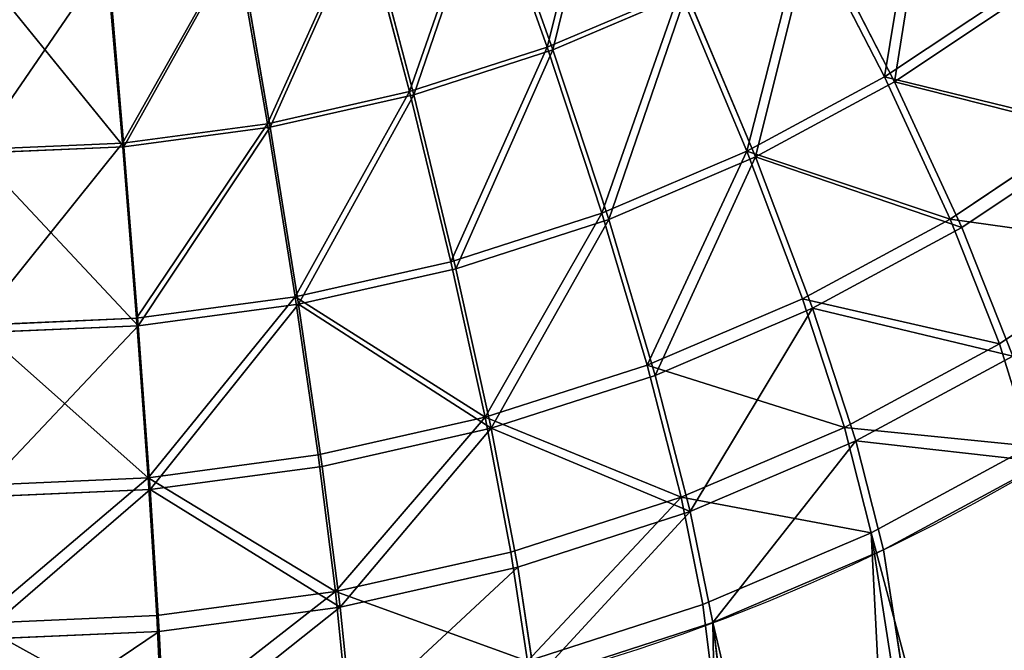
# Model space of a CAD drawing. Extents: x 61 to 680, y 107 to 1063.
# Tile 41 of 186: x 266 to 303, y 201 to 224. Entities that reach past the tile are written whole.
import ezdxf

# ---------------------------------------------------------------- set-up
doc = ezdxf.new("R2010")
doc.units = 0
doc.layers.get('0').update_dxf_attribs({"color": 13, "linetype": 'CONTINUOUS'})

# ---------------------------------------------------------------- blocks, each defined once
blk = doc.blocks.new('GROUP_5')
for p, q in [((101.085, 45.627, 151.839), (99.328, 49.871, 154.917)), ((99.451, 49.573, 155.742), (101.245, 45.241, 152.601)), ((110.676, 46.179, 148.095), (108.424, 49.55, 151.839)), ((108.656, 49.202, 152.601), (110.959, 45.755, 148.772)), ((110.676, 46.179, 148.095), (114.342, 48.897, 148.095)), ((97.163, 44.224, 151.839), (95.83, 48.619, 154.917)), ((114.665, 48.503, 148.772), (110.959, 45.755, 148.772)), ((95.924, 48.311, 155.742), (97.285, 43.824, 152.601)), ((93.123, 43.212, 151.839), (92.227, 47.717, 154.917)), ((92.29, 47.4, 155.742), (93.204, 42.802, 152.601)), ((101.085, 45.627, 151.839), (104.851, 47.408, 151.839)), ((106.762, 43.833, 148.095), (104.851, 47.408, 151.839)), ((89.003, 42.601, 151.839), (88.552, 47.172, 154.917)), ((88.584, 46.851, 155.742), (89.044, 42.185, 152.601)), ((105.048, 47.039, 152.601), (101.245, 45.241, 152.601)), ((105.048, 47.039, 152.601), (107.002, 43.383, 148.772)), ((112.541, 43.387, 143.837), (116.471, 46.302, 143.837)), ((106.762, 43.833, 148.095), (110.676, 46.179, 148.095)), ((112.541, 43.387, 143.837), (110.676, 46.179, 148.095)), ((110.959, 45.755, 148.772), (107.002, 43.383, 148.772)), ((110.959, 45.755, 148.772), (112.873, 42.892, 144.405)), ((116.849, 45.841, 144.405), (112.873, 42.892, 144.405)), ((97.163, 44.224, 151.839), (101.085, 45.627, 151.839)), ((102.637, 41.881, 148.095), (101.085, 45.627, 151.839)), ((101.245, 45.241, 152.601), (97.285, 43.824, 152.601)), ((101.245, 45.241, 152.601), (102.832, 41.411, 148.772)), ((113.948, 41.282, 139.239), (118.077, 44.345, 139.239)), ((93.123, 43.212, 151.839), (97.163, 44.224, 151.839)), ((98.34, 40.344, 148.095), (97.163, 44.224, 151.839)), ((97.285, 43.824, 152.601), (93.204, 42.802, 152.601)), ((97.285, 43.824, 152.601), (98.488, 39.856, 148.772)), ((102.637, 41.881, 148.095), (106.762, 43.833, 148.095)), ((108.345, 40.872, 143.837), (106.762, 43.833, 148.095)), ((89.003, 42.601, 151.839), (93.123, 43.212, 151.839)), ((93.914, 39.235, 148.095), (93.123, 43.212, 151.839)), ((107.002, 43.383, 148.772), (102.832, 41.411, 148.772)), ((107.002, 43.383, 148.772), (108.626, 40.346, 144.405)), ((108.345, 40.872, 143.837), (112.541, 43.387, 143.837)), ((113.948, 41.282, 139.239), (112.541, 43.387, 143.837)), ((112.873, 42.892, 144.405), (108.626, 40.346, 144.405)), ((112.873, 42.892, 144.405), (114.322, 40.722, 139.665)), ((84.842, 42.396, 151.839), (89.003, 42.601, 151.839)), ((89.4, 38.566, 148.095), (89.003, 42.601, 151.839)), ((93.204, 42.802, 152.601), (89.044, 42.185, 152.601)), ((93.204, 42.802, 152.601), (94.013, 38.736, 148.772)), ((89.044, 42.185, 152.601), (84.842, 41.978, 152.601)), ((89.044, 42.185, 152.601), (89.45, 38.059, 148.772)), ((98.34, 40.344, 148.095), (102.637, 41.881, 148.095)), ((103.922, 38.78, 143.837), (102.637, 41.881, 148.095)), ((102.832, 41.411, 148.772), (98.488, 39.856, 148.772)), ((102.832, 41.411, 148.772), (104.15, 38.229, 144.405)), ((109.538, 38.639, 139.239), (113.948, 41.282, 139.239)), ((114.846, 39.938, 134.476), (113.948, 41.282, 139.239)), ((103.922, 38.78, 143.837), (108.345, 40.872, 143.837)), ((109.538, 38.639, 139.239), (108.345, 40.872, 143.837)), ((114.322, 40.722, 139.665), (109.856, 38.045, 139.665)), ((93.914, 39.235, 148.095), (98.34, 40.344, 148.095)), ((99.315, 37.132, 143.837), (98.34, 40.344, 148.095)), ((108.626, 40.346, 144.405), (104.15, 38.229, 144.405)), ((108.626, 40.346, 144.405), (109.856, 38.045, 139.665)), ((98.488, 39.856, 148.772), (94.013, 38.736, 148.772)), ((98.488, 39.856, 148.772), (99.488, 36.561, 144.405)), ((89.4, 38.566, 148.095), (93.914, 39.235, 148.095)), ((94.569, 35.943, 143.837), (93.914, 39.235, 148.095)), ((94.013, 38.736, 148.772), (89.45, 38.059, 148.772)), ((94.013, 38.736, 148.772), (94.685, 35.358, 144.405)), ((99.315, 37.132, 143.837), (103.922, 38.78, 143.837)), ((104.89, 36.441, 139.239), (103.922, 38.78, 143.837)), ((84.842, 38.342, 148.095), (89.4, 38.566, 148.095)), ((89.729, 35.225, 143.837), (89.4, 38.566, 148.095)), ((104.89, 36.441, 139.239), (109.538, 38.639, 139.239)), ((110.3, 37.213, 134.476), (109.538, 38.639, 139.239)), ((104.15, 38.229, 144.405), (99.488, 36.561, 144.405)), ((104.15, 38.229, 144.405), (105.148, 35.819, 139.665)), ((89.45, 38.059, 148.772), (84.842, 37.832, 148.772)), ((89.45, 38.059, 148.772), (89.787, 34.632, 144.405)), ((109.856, 38.045, 139.665), (105.148, 35.819, 139.665)), ((109.856, 38.045, 139.665), (110.645, 36.569, 134.737)), ((94.569, 35.943, 143.837), (99.315, 37.132, 143.837)), ((100.05, 34.709, 139.239), (99.315, 37.132, 143.837)), ((120.486, 18.157, -0.172), (110.3, 37.213, 134.476)), ((99.488, 36.561, 144.405), (94.685, 35.358, 144.405)), ((99.488, 36.561, 144.405), (100.245, 34.064, 139.665)), ((100.05, 34.709, 139.239), (104.89, 36.441, 139.239)), ((105.509, 34.947, 134.476), (104.89, 36.441, 139.239)), ((120.837, 17.5), (110.645, 36.569, 134.737)), ((89.729, 35.225, 143.837), (94.569, 35.943, 143.837)), ((95.063, 33.46, 139.239), (94.569, 35.943, 143.837)), ((105.148, 35.819, 139.665), (100.245, 34.064, 139.665)), ((105.148, 35.819, 139.665), (105.789, 34.272, 134.737)), ((94.685, 35.358, 144.405), (89.787, 34.632, 144.405)), ((94.685, 35.358, 144.405), (95.194, 32.799, 139.665)), ((84.842, 34.985, 143.837), (89.729, 35.225, 143.837)), ((89.977, 32.706, 139.239), (89.729, 35.225, 143.837)), ((113.778, 14.985, -0.172), (105.509, 34.947, 134.476)), ((89.787, 34.632, 144.405), (84.842, 34.389, 144.405)), ((89.787, 34.632, 144.405), (90.043, 32.035, 139.665)), ((95.063, 33.46, 139.239), (100.05, 34.709, 139.239)), ((100.519, 33.161, 134.476), (100.05, 34.709, 139.239)), ((114.063, 14.297), (105.789, 34.272, 134.737)), ((100.245, 34.064, 139.665), (95.194, 32.799, 139.665)), ((100.245, 34.064, 139.665), (100.731, 32.462, 134.737)), ((89.977, 32.706, 139.239), (95.063, 33.46, 139.239)), ((95.378, 31.874, 134.476), (95.063, 33.46, 139.239)), ((95.194, 32.799, 139.665), (90.043, 32.035, 139.665)), ((95.194, 32.799, 139.665), (95.521, 31.157, 134.737)), ((84.842, 32.453, 139.239), (89.977, 32.706, 139.239)), ((90.136, 31.096, 134.476), (89.977, 32.706, 139.239)), ((90.043, 32.035, 139.665), (84.842, 31.78, 139.665)), ((90.043, 32.035, 139.665), (90.207, 30.369, 134.737))]:
    blk.add_line(p, q)
blk.add_polyline3d([(100.519, 33.161, 134.476), (105.509, 34.947, 134.476), (110.3, 37.213, 134.476), (114.846, 39.938, 134.476), (119.103, 43.095, 134.476), (123.03, 46.654, 134.476), (126.589, 50.581, 134.476), (129.747, 54.838, 134.476), (132.471, 59.384, 134.476), (134.737, 64.175, 134.476), (136.523, 69.165, 134.476), (137.811, 74.306, 134.476)])
for centre, radius in [((84.842, 84.842), 76.358), ((84.842, 84.842, 134.737), 54.737)]:
    blk.add_circle(centre, radius)
mesh = blk.add_polyface()
corners = [(111.769, 52.031, 151.839), (110.676, 46.179, 148.095), (108.424, 49.55, 151.839), (114.342, 48.897, 148.095)]
mesh.append_faces([[corners[k] for k in face] for face in [(0, 1, 2), (1, 0, 3)]], dxfattribs={"vtx0": -1})
mesh = blk.add_polyface()
corners = [(110.959, 45.755, 148.772), (112.035, 51.708, 152.601), (108.656, 49.202, 152.601), (114.665, 48.503, 148.772)]
mesh.append_faces([[corners[k] for k in face] for face in [(0, 1, 2), (1, 0, 3)]], dxfattribs={"vtx0": -1})
mesh = blk.add_polyface()
corners = [(102.686, 51.459, 154.917), (101.085, 45.627, 151.839), (99.328, 49.871, 154.917), (104.851, 47.408, 151.839)]
mesh.append_faces([[corners[k] for k in face] for face in [(0, 1, 2), (1, 0, 3)]], dxfattribs={"vtx0": -1})
mesh = blk.add_polyface()
corners = [(101.245, 45.241, 152.601), (102.838, 51.175, 155.742), (99.451, 49.573, 155.742), (105.048, 47.039, 152.601)]
mesh.append_faces([[corners[k] for k in face] for face in [(0, 1, 2), (1, 0, 3)]], dxfattribs={"vtx0": -1})
mesh = blk.add_polyface()
corners = [(99.328, 49.871, 154.917), (97.163, 44.224, 151.839), (95.83, 48.619, 154.917), (101.085, 45.627, 151.839)]
mesh.append_faces([[corners[k] for k in face] for face in [(0, 1, 2), (1, 0, 3)]], dxfattribs={"vtx0": -1})
mesh = blk.add_polyface()
corners = [(97.285, 43.824, 152.601), (99.451, 49.573, 155.742), (95.924, 48.311, 155.742), (101.245, 45.241, 152.601)]
mesh.append_faces([[corners[k] for k in face] for face in [(0, 1, 2), (1, 0, 3)]], dxfattribs={"vtx0": -1})
mesh = blk.add_polyface()
corners = [(108.424, 49.55, 151.839), (106.762, 43.833, 148.095), (104.851, 47.408, 151.839), (110.676, 46.179, 148.095)]
mesh.append_faces([[corners[k] for k in face] for face in [(0, 1, 2), (1, 0, 3)]], dxfattribs={"vtx0": -1})
mesh = blk.add_polyface()
corners = [(107.002, 43.383, 148.772), (108.656, 49.202, 152.601), (105.048, 47.039, 152.601), (110.959, 45.755, 148.772)]
mesh.append_faces([[corners[k] for k in face] for face in [(0, 1, 2), (1, 0, 3)]], dxfattribs={"vtx0": -1})
mesh = blk.add_polyface()
corners = [(110.676, 46.179, 148.095), (116.471, 46.302, 143.837), (112.541, 43.387, 143.837), (114.342, 48.897, 148.095)]
mesh.append_faces([[corners[k] for k in face] for face in [(0, 1, 2), (1, 0, 3)]], dxfattribs={"vtx0": -1})
mesh = blk.add_polyface()
corners = [(95.83, 48.619, 154.917), (93.123, 43.212, 151.839), (92.227, 47.717, 154.917), (97.163, 44.224, 151.839)]
mesh.append_faces([[corners[k] for k in face] for face in [(0, 1, 2), (1, 0, 3)]], dxfattribs={"vtx0": -1})
mesh = blk.add_polyface()
corners = [(116.849, 45.841, 144.405), (110.959, 45.755, 148.772), (112.873, 42.892, 144.405), (114.665, 48.503, 148.772)]
mesh.append_faces([[corners[k] for k in face] for face in [(0, 1, 2), (1, 0, 3)]], dxfattribs={"vtx0": -1})
mesh = blk.add_polyface()
corners = [(93.204, 42.802, 152.601), (95.924, 48.311, 155.742), (92.29, 47.4, 155.742), (97.285, 43.824, 152.601)]
mesh.append_faces([[corners[k] for k in face] for face in [(0, 1, 2), (1, 0, 3)]], dxfattribs={"vtx0": -1})
mesh = blk.add_polyface()
corners = [(92.227, 47.717, 154.917), (89.003, 42.601, 151.839), (88.552, 47.172, 154.917), (93.123, 43.212, 151.839)]
mesh.append_faces([[corners[k] for k in face] for face in [(0, 1, 2), (1, 0, 3)]], dxfattribs={"vtx0": -1})
mesh = blk.add_polyface()
corners = [(89.044, 42.185, 152.601), (92.29, 47.4, 155.742), (88.584, 46.851, 155.742), (93.204, 42.802, 152.601)]
mesh.append_faces([[corners[k] for k in face] for face in [(0, 1, 2), (1, 0, 3)]], dxfattribs={"vtx0": -1})
mesh = blk.add_polyface()
corners = [(104.851, 47.408, 151.839), (102.637, 41.881, 148.095), (101.085, 45.627, 151.839), (106.762, 43.833, 148.095)]
mesh.append_faces([[corners[k] for k in face] for face in [(0, 1, 2), (1, 0, 3)]], dxfattribs={"vtx0": -1})
mesh = blk.add_polyface()
corners = [(88.552, 47.172, 154.917), (84.842, 42.396, 151.839), (84.842, 46.989, 154.917), (89.003, 42.601, 151.839)]
mesh.append_faces([[corners[k] for k in face] for face in [(0, 1, 2), (1, 0, 3)]], dxfattribs={"vtx0": -1})
mesh = blk.add_polyface()
corners = [(89.044, 42.185, 152.601), (84.842, 46.667, 155.742), (84.842, 41.978, 152.601), (88.584, 46.851, 155.742)]
mesh.append_faces([[corners[k] for k in face] for face in [(0, 1, 2), (1, 0, 3)]], dxfattribs={"vtx0": -1})
mesh = blk.add_polyface()
corners = [(102.832, 41.411, 148.772), (105.048, 47.039, 152.601), (101.245, 45.241, 152.601), (107.002, 43.383, 148.772)]
mesh.append_faces([[corners[k] for k in face] for face in [(0, 1, 2), (1, 0, 3)]], dxfattribs={"vtx0": -1})
mesh = blk.add_polyface()
corners = [(112.541, 43.387, 143.837), (118.077, 44.345, 139.239), (113.948, 41.282, 139.239), (116.471, 46.302, 143.837)]
mesh.append_faces([[corners[k] for k in face] for face in [(0, 1, 2), (1, 0, 3)]], dxfattribs={"vtx0": -1})
mesh = blk.add_polyface()
corners = [(106.762, 43.833, 148.095), (112.541, 43.387, 143.837), (108.345, 40.872, 143.837), (110.676, 46.179, 148.095)]
mesh.append_faces([[corners[k] for k in face] for face in [(0, 1, 2), (1, 0, 3)]], dxfattribs={"vtx0": -1})
mesh = blk.add_polyface()
corners = [(112.873, 42.892, 144.405), (107.002, 43.383, 148.772), (108.626, 40.346, 144.405), (110.959, 45.755, 148.772)]
mesh.append_faces([[corners[k] for k in face] for face in [(0, 1, 2), (1, 0, 3)]], dxfattribs={"vtx0": -1})
mesh = blk.add_polyface()
corners = [(116.849, 45.841, 144.405), (114.322, 40.722, 139.665), (118.505, 43.824, 139.665), (112.873, 42.892, 144.405)]
mesh.append_faces([[corners[k] for k in face] for face in [(0, 1, 2), (1, 0, 3)]], dxfattribs={"vtx0": -1})
mesh = blk.add_polyface()
corners = [(101.085, 45.627, 151.839), (98.34, 40.344, 148.095), (97.163, 44.224, 151.839), (102.637, 41.881, 148.095)]
mesh.append_faces([[corners[k] for k in face] for face in [(0, 1, 2), (1, 0, 3)]], dxfattribs={"vtx0": -1})
mesh = blk.add_polyface()
corners = [(98.488, 39.856, 148.772), (101.245, 45.241, 152.601), (97.285, 43.824, 152.601), (102.832, 41.411, 148.772)]
mesh.append_faces([[corners[k] for k in face] for face in [(0, 1, 2), (1, 0, 3)]], dxfattribs={"vtx0": -1})
mesh = blk.add_polyface()
corners = [(114.846, 39.938, 134.476), (118.077, 44.345, 139.239), (119.103, 43.095, 134.476), (113.948, 41.282, 139.239)]
mesh.append_faces([[corners[k] for k in face] for face in [(0, 1, 2), (1, 0, 3)]], dxfattribs={"vtx0": -1})
mesh = blk.add_polyface()
corners = [(97.163, 44.224, 151.839), (93.914, 39.235, 148.095), (93.123, 43.212, 151.839), (98.34, 40.344, 148.095)]
mesh.append_faces([[corners[k] for k in face] for face in [(0, 1, 2), (1, 0, 3)]], dxfattribs={"vtx0": -1})
mesh = blk.add_polyface()
corners = [(94.013, 38.736, 148.772), (97.285, 43.824, 152.601), (93.204, 42.802, 152.601), (98.488, 39.856, 148.772)]
mesh.append_faces([[corners[k] for k in face] for face in [(0, 1, 2), (1, 0, 3)]], dxfattribs={"vtx0": -1})
mesh = blk.add_polyface()
corners = [(103.922, 38.78, 143.837), (106.762, 43.833, 148.095), (108.345, 40.872, 143.837), (102.637, 41.881, 148.095)]
mesh.append_faces([[corners[k] for k in face] for face in [(0, 1, 2), (1, 0, 3)]], dxfattribs={"vtx0": -1})
mesh = blk.add_polyface()
corners = [(93.123, 43.212, 151.839), (89.4, 38.566, 148.095), (89.003, 42.601, 151.839), (93.914, 39.235, 148.095)]
mesh.append_faces([[corners[k] for k in face] for face in [(0, 1, 2), (1, 0, 3)]], dxfattribs={"vtx0": -1})
mesh = blk.add_polyface()
corners = [(107.002, 43.383, 148.772), (104.15, 38.229, 144.405), (108.626, 40.346, 144.405), (102.832, 41.411, 148.772)]
mesh.append_faces([[corners[k] for k in face] for face in [(0, 1, 2), (1, 0, 3)]], dxfattribs={"vtx0": -1})
mesh = blk.add_polyface()
corners = [(108.345, 40.872, 143.837), (113.948, 41.282, 139.239), (109.538, 38.639, 139.239), (112.541, 43.387, 143.837)]
mesh.append_faces([[corners[k] for k in face] for face in [(0, 1, 2), (1, 0, 3)]], dxfattribs={"vtx0": -1})
mesh = blk.add_polyface()
corners = [(114.322, 40.722, 139.665), (108.626, 40.346, 144.405), (109.856, 38.045, 139.665), (112.873, 42.892, 144.405)]
mesh.append_faces([[corners[k] for k in face] for face in [(0, 1, 2), (1, 0, 3)]], dxfattribs={"vtx0": -1})
mesh = blk.add_polyface()
corners = [(89.003, 42.601, 151.839), (84.842, 38.342, 148.095), (84.842, 42.396, 151.839), (89.4, 38.566, 148.095)]
mesh.append_faces([[corners[k] for k in face] for face in [(0, 1, 2), (1, 0, 3)]], dxfattribs={"vtx0": -1})
mesh = blk.add_polyface()
corners = [(89.45, 38.059, 148.772), (93.204, 42.802, 152.601), (89.044, 42.185, 152.601), (94.013, 38.736, 148.772)]
mesh.append_faces([[corners[k] for k in face] for face in [(0, 1, 2), (1, 0, 3)]], dxfattribs={"vtx0": -1})
mesh = blk.add_polyface()
corners = [(89.45, 38.059, 148.772), (84.842, 41.978, 152.601), (84.842, 37.832, 148.772), (89.044, 42.185, 152.601)]
mesh.append_faces([[corners[k] for k in face] for face in [(0, 1, 2), (1, 0, 3)]], dxfattribs={"vtx0": -1})
mesh = blk.add_polyface()
corners = [(99.315, 37.132, 143.837), (102.637, 41.881, 148.095), (103.922, 38.78, 143.837), (98.34, 40.344, 148.095)]
mesh.append_faces([[corners[k] for k in face] for face in [(0, 1, 2), (1, 0, 3)]], dxfattribs={"vtx0": -1})
mesh = blk.add_polyface()
corners = [(102.832, 41.411, 148.772), (99.488, 36.561, 144.405), (104.15, 38.229, 144.405), (98.488, 39.856, 148.772)]
mesh.append_faces([[corners[k] for k in face] for face in [(0, 1, 2), (1, 0, 3)]], dxfattribs={"vtx0": -1})
mesh = blk.add_polyface()
corners = [(109.538, 38.639, 139.239), (114.846, 39.938, 134.476), (110.3, 37.213, 134.476), (113.948, 41.282, 139.239)]
mesh.append_faces([[corners[k] for k in face] for face in [(0, 1, 2), (1, 0, 3)]], dxfattribs={"vtx0": -1})
mesh = blk.add_polyface()
corners = [(103.922, 38.78, 143.837), (109.538, 38.639, 139.239), (104.89, 36.441, 139.239), (108.345, 40.872, 143.837)]
mesh.append_faces([[corners[k] for k in face] for face in [(0, 1, 2), (1, 0, 3)]], dxfattribs={"vtx0": -1})
mesh = blk.add_polyface()
corners = [(115.252, 39.33, 134.737), (109.856, 38.045, 139.665), (110.645, 36.569, 134.737), (114.322, 40.722, 139.665)]
mesh.append_faces([[corners[k] for k in face] for face in [(0, 1, 2), (1, 0, 3)]], dxfattribs={"vtx0": -1})
mesh = blk.add_polyface()
corners = [(93.914, 39.235, 148.095), (99.315, 37.132, 143.837), (94.569, 35.943, 143.837), (98.34, 40.344, 148.095)]
mesh.append_faces([[corners[k] for k in face] for face in [(0, 1, 2), (1, 0, 3)]], dxfattribs={"vtx0": -1})
mesh = blk.add_polyface()
corners = [(108.626, 40.346, 144.405), (105.148, 35.819, 139.665), (109.856, 38.045, 139.665), (104.15, 38.229, 144.405)]
mesh.append_faces([[corners[k] for k in face] for face in [(0, 1, 2), (1, 0, 3)]], dxfattribs={"vtx0": -1})
mesh = blk.add_polyface()
corners = [(99.488, 36.561, 144.405), (94.013, 38.736, 148.772), (94.685, 35.358, 144.405), (98.488, 39.856, 148.772)]
mesh.append_faces([[corners[k] for k in face] for face in [(0, 1, 2), (1, 0, 3)]], dxfattribs={"vtx0": -1})
mesh = blk.add_polyface()
corners = [(110.3, 37.213, 134.476), (126.851, 21.972, -0.172), (120.486, 18.157, -0.172), (114.846, 39.938, 134.476)]
mesh.append_faces([[corners[k] for k in face] for face in [(0, 1, 2), (1, 0, 3)]], dxfattribs={"vtx0": -1})
mesh = blk.add_polyface()
corners = [(89.729, 35.225, 143.837), (93.914, 39.235, 148.095), (94.569, 35.943, 143.837), (89.4, 38.566, 148.095)]
mesh.append_faces([[corners[k] for k in face] for face in [(0, 1, 2), (1, 0, 3)]], dxfattribs={"vtx0": -1})
mesh = blk.add_polyface()
corners = [(115.252, 39.33, 134.737), (120.837, 17.5), (127.264, 21.353), (110.645, 36.569, 134.737)]
mesh.append_faces([[corners[k] for k in face] for face in [(0, 1, 2), (1, 0, 3)]], dxfattribs={"vtx0": -1})
mesh = blk.add_polyface()
corners = [(94.013, 38.736, 148.772), (89.787, 34.632, 144.405), (94.685, 35.358, 144.405), (89.45, 38.059, 148.772)]
mesh.append_faces([[corners[k] for k in face] for face in [(0, 1, 2), (1, 0, 3)]], dxfattribs={"vtx0": -1})
mesh = blk.add_polyface()
corners = [(99.315, 37.132, 143.837), (104.89, 36.441, 139.239), (100.05, 34.709, 139.239), (103.922, 38.78, 143.837)]
mesh.append_faces([[corners[k] for k in face] for face in [(0, 1, 2), (1, 0, 3)]], dxfattribs={"vtx0": -1})
mesh = blk.add_polyface()
corners = [(84.842, 38.342, 148.095), (89.729, 35.225, 143.837), (84.842, 34.985, 143.837), (89.4, 38.566, 148.095)]
mesh.append_faces([[corners[k] for k in face] for face in [(0, 1, 2), (1, 0, 3)]], dxfattribs={"vtx0": -1})
mesh = blk.add_polyface()
corners = [(104.89, 36.441, 139.239), (110.3, 37.213, 134.476), (105.509, 34.947, 134.476), (109.538, 38.639, 139.239)]
mesh.append_faces([[corners[k] for k in face] for face in [(0, 1, 2), (1, 0, 3)]], dxfattribs={"vtx0": -1})
mesh = blk.add_polyface()
corners = [(105.148, 35.819, 139.665), (99.488, 36.561, 144.405), (100.245, 34.064, 139.665), (104.15, 38.229, 144.405)]
mesh.append_faces([[corners[k] for k in face] for face in [(0, 1, 2), (1, 0, 3)]], dxfattribs={"vtx0": -1})
mesh = blk.add_polyface()
corners = [(89.45, 38.059, 148.772), (84.842, 34.389, 144.405), (89.787, 34.632, 144.405), (84.842, 37.832, 148.772)]
mesh.append_faces([[corners[k] for k in face] for face in [(0, 1, 2), (1, 0, 3)]], dxfattribs={"vtx0": -1})
mesh = blk.add_polyface()
corners = [(109.856, 38.045, 139.665), (105.789, 34.272, 134.737), (110.645, 36.569, 134.737), (105.148, 35.819, 139.665)]
mesh.append_faces([[corners[k] for k in face] for face in [(0, 1, 2), (1, 0, 3)]], dxfattribs={"vtx0": -1})
mesh = blk.add_polyface()
corners = [(95.063, 33.46, 139.239), (99.315, 37.132, 143.837), (100.05, 34.709, 139.239), (94.569, 35.943, 143.837)]
mesh.append_faces([[corners[k] for k in face] for face in [(0, 1, 2), (1, 0, 3)]], dxfattribs={"vtx0": -1})
mesh = blk.add_polyface()
corners = [(113.778, 14.985, -0.172), (110.3, 37.213, 134.476), (120.486, 18.157, -0.172), (105.509, 34.947, 134.476)]
mesh.append_faces([[corners[k] for k in face] for face in [(0, 1, 2), (1, 0, 3)]], dxfattribs={"vtx0": -1})
mesh = blk.add_polyface()
corners = [(99.488, 36.561, 144.405), (95.194, 32.799, 139.665), (100.245, 34.064, 139.665), (94.685, 35.358, 144.405)]
mesh.append_faces([[corners[k] for k in face] for face in [(0, 1, 2), (1, 0, 3)]], dxfattribs={"vtx0": -1})
mesh = blk.add_polyface()
corners = [(100.519, 33.161, 134.476), (104.89, 36.441, 139.239), (105.509, 34.947, 134.476), (100.05, 34.709, 139.239)]
mesh.append_faces([[corners[k] for k in face] for face in [(0, 1, 2), (1, 0, 3)]], dxfattribs={"vtx0": -1})
mesh = blk.add_polyface()
corners = [(120.837, 17.5), (105.789, 34.272, 134.737), (114.063, 14.297), (110.645, 36.569, 134.737)]
mesh.append_faces([[corners[k] for k in face] for face in [(0, 1, 2), (1, 0, 3)]], dxfattribs={"vtx0": -1})
mesh = blk.add_polyface()
corners = [(89.729, 35.225, 143.837), (95.063, 33.46, 139.239), (89.977, 32.706, 139.239), (94.569, 35.943, 143.837)]
mesh.append_faces([[corners[k] for k in face] for face in [(0, 1, 2), (1, 0, 3)]], dxfattribs={"vtx0": -1})
mesh = blk.add_polyface()
corners = [(105.148, 35.819, 139.665), (100.731, 32.462, 134.737), (105.789, 34.272, 134.737), (100.245, 34.064, 139.665)]
mesh.append_faces([[corners[k] for k in face] for face in [(0, 1, 2), (1, 0, 3)]], dxfattribs={"vtx0": -1})
mesh = blk.add_polyface()
corners = [(95.194, 32.799, 139.665), (89.787, 34.632, 144.405), (90.043, 32.035, 139.665), (94.685, 35.358, 144.405)]
mesh.append_faces([[corners[k] for k in face] for face in [(0, 1, 2), (1, 0, 3)]], dxfattribs={"vtx0": -1})
mesh = blk.add_polyface()
corners = [(84.842, 32.453, 139.239), (89.729, 35.225, 143.837), (89.977, 32.706, 139.239), (84.842, 34.985, 143.837)]
mesh.append_faces([[corners[k] for k in face] for face in [(0, 1, 2), (1, 0, 3)]], dxfattribs={"vtx0": -1})
mesh = blk.add_polyface()
corners = [(100.519, 33.161, 134.476), (113.778, 14.985, -0.172), (106.791, 12.485, -0.172), (105.509, 34.947, 134.476)]
mesh.append_faces([[corners[k] for k in face] for face in [(0, 1, 2), (1, 0, 3)]], dxfattribs={"vtx0": -1})
mesh = blk.add_polyface()
corners = [(89.787, 34.632, 144.405), (84.842, 31.78, 139.665), (90.043, 32.035, 139.665), (84.842, 34.389, 144.405)]
mesh.append_faces([[corners[k] for k in face] for face in [(0, 1, 2), (1, 0, 3)]], dxfattribs={"vtx0": -1})
mesh = blk.add_polyface()
corners = [(95.063, 33.46, 139.239), (100.519, 33.161, 134.476), (95.378, 31.874, 134.476), (100.05, 34.709, 139.239)]
mesh.append_faces([[corners[k] for k in face] for face in [(0, 1, 2), (1, 0, 3)]], dxfattribs={"vtx0": -1})
mesh = blk.add_polyface()
corners = [(105.789, 34.272, 134.737), (107.008, 11.772), (114.063, 14.297), (100.731, 32.462, 134.737)]
mesh.append_faces([[corners[k] for k in face] for face in [(0, 1, 2), (1, 0, 3)]], dxfattribs={"vtx0": -1})
mesh = blk.add_polyface()
corners = [(100.245, 34.064, 139.665), (95.521, 31.157, 134.737), (100.731, 32.462, 134.737), (95.194, 32.799, 139.665)]
mesh.append_faces([[corners[k] for k in face] for face in [(0, 1, 2), (1, 0, 3)]], dxfattribs={"vtx0": -1})
mesh = blk.add_polyface()
corners = [(90.136, 31.096, 134.476), (95.063, 33.46, 139.239), (95.378, 31.874, 134.476), (89.977, 32.706, 139.239)]
mesh.append_faces([[corners[k] for k in face] for face in [(0, 1, 2), (1, 0, 3)]], dxfattribs={"vtx0": -1})
mesh = blk.add_polyface()
corners = [(95.194, 32.799, 139.665), (90.207, 30.369, 134.737), (95.521, 31.157, 134.737), (90.043, 32.035, 139.665)]
mesh.append_faces([[corners[k] for k in face] for face in [(0, 1, 2), (1, 0, 3)]], dxfattribs={"vtx0": -1})
mesh = blk.add_polyface()
corners = [(84.842, 32.453, 139.239), (90.136, 31.096, 134.476), (84.842, 30.836, 134.476), (89.977, 32.706, 139.239)]
mesh.append_faces([[corners[k] for k in face] for face in [(0, 1, 2), (1, 0, 3)]], dxfattribs={"vtx0": -1})
mesh = blk.add_polyface()
corners = [(90.043, 32.035, 139.665), (84.842, 30.105, 134.737), (90.207, 30.369, 134.737), (84.842, 31.78, 139.665)]
mesh.append_faces([[corners[k] for k in face] for face in [(0, 1, 2), (1, 0, 3)]], dxfattribs={"vtx0": -1})
blk = doc.blocks.new('GROUP_14')
at = {"xscale": 1.2, "yscale": 1.199999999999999}
blk.add_blockref('GROUP_5', (0, 0), dxfattribs=at)
blk = doc.blocks.new('GROUP_9')
at = {"extrusion": (0, 0.430511, 0.902585), "xscale": 1.1, "yscale": 1.1, "zscale": 1.1, "rotation": 180}
blk.add_blockref('GROUP_14', (-79.228, 613.189, 1262.098), dxfattribs=at)

msp = doc.modelspace()

# ---------------------------------------------------------------- block references
msp.add_blockref('GROUP_9', (72.909, 107.246, -0.5))

doc.saveas('drawing.dxf')
